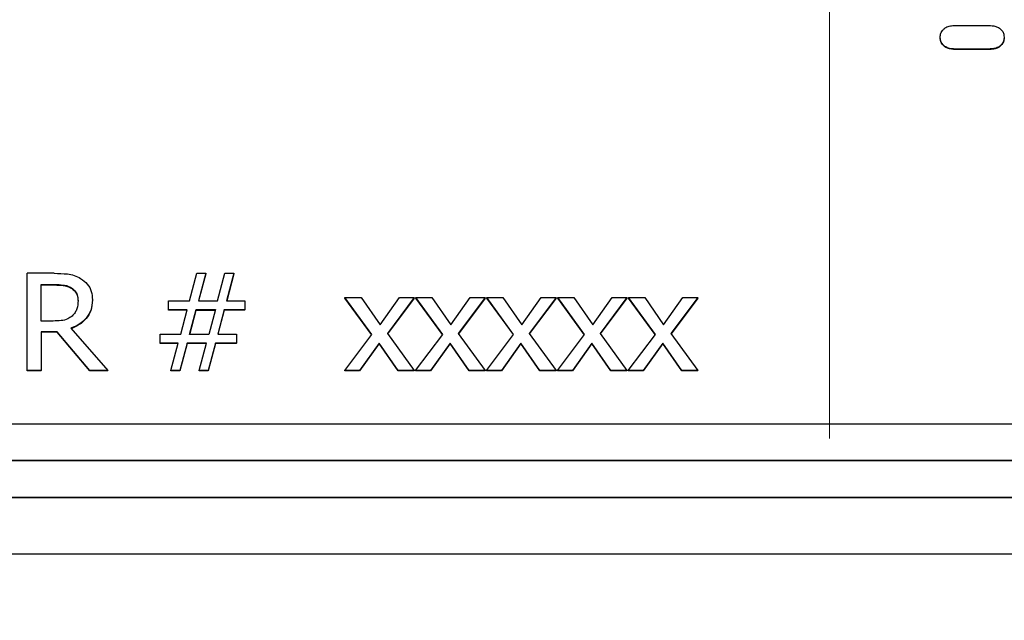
# Model space of a CAD drawing. Header units: inches. Extents: x 0.6 to 16.3, y 0.2 to 11.5.
# Tile 7 of 34: x 4.5 to 5, y 6.9 to 7.2. Entities that reach past the tile are written whole.
import ezdxf

# ---------------------------------------------------------------- set-up
doc = ezdxf.new("R2010")
doc.units = ezdxf.units.IN
doc.header["$MEASUREMENT"] = 0
doc.linetypes.add('CENTERX2', pattern=[0.8, 0.5, -0.1, 0.1, -0.1])

msp = doc.modelspace()

# ---------------------------------------------------------------- linework, layer by layer
at = {"color": 7, "linetype": 'CENTERX2', "lineweight": 18}
msp.add_line((4.89913, 3.7919), (4.89913, 10.2951), dxfattribs=at)
at = {"color": 7, "linetype": 'Continuous', "lineweight": 25}
for p, q in [((4.96373, 7.20343), (4.98067, 7.20343)), ((4.95584, 7.19716), (4.95584, 7.1974)), ((4.98855, 7.1974), (4.98855, 7.19716)), ((4.96373, 7.19113), (4.96373, 7.19137)), ((4.98067, 7.19137), (4.96373, 7.19137)), ((4.98067, 7.19113), (4.96373, 7.19113)), ((4.98067, 7.19113), (4.98067, 7.19137)), ((4.48835, 7.02672), (4.48835, 7.07651)), ((4.5021, 7.07651), (4.48835, 7.07651)), ((4.57142, 7.06238), (4.57518, 7.07651)), ((4.57518, 7.07651), (4.57981, 7.07651)), ((4.57981, 7.07651), (4.57605, 7.06238)), ((4.57981, 7.07627), (4.57611, 7.06238)), ((4.57981, 7.07627), (4.57981, 7.07651)), ((4.58581, 7.06238), (4.58957, 7.07651)), ((4.58957, 7.07651), (4.5942, 7.07651)), ((4.5942, 7.07651), (4.59044, 7.06238)), ((4.5942, 7.07627), (4.5905, 7.06238)), ((4.5942, 7.07627), (4.5942, 7.07651)), ((4.49544, 7.07078), (4.50249, 7.07078)), ((4.49544, 7.05205), (4.49544, 7.07078)), ((4.49544, 7.07054), (4.50249, 7.07054)), ((4.50249, 7.07078), (4.50249, 7.07054)), ((4.51096, 7.06908), (4.51096, 7.06884)), ((4.66478, 7.04524), (4.65103, 7.06408)), ((4.65103, 7.06408), (4.65929, 7.06408)), ((4.65103, 7.06384), (4.65103, 7.06408)), ((4.66469, 7.04512), (4.65103, 7.06384)), ((4.65929, 7.06408), (4.66897, 7.05016)), ((4.66897, 7.05016), (4.67887, 7.06408)), ((4.68652, 7.06408), (4.67273, 7.04564)), ((4.68652, 7.06384), (4.67282, 7.04552)), ((4.67887, 7.06408), (4.68652, 7.06408)), ((4.68652, 7.06384), (4.68652, 7.06408)), ((4.70108, 7.04524), (4.68734, 7.06408)), ((4.68734, 7.06408), (4.69559, 7.06408)), ((4.68734, 7.06384), (4.68734, 7.06408)), ((4.70099, 7.04512), (4.68734, 7.06384)), ((4.69559, 7.06408), (4.70527, 7.05016)), ((4.70527, 7.05016), (4.71517, 7.06408)), ((4.72282, 7.06408), (4.70903, 7.04564)), ((4.72282, 7.06384), (4.70912, 7.04552)), ((4.71517, 7.06408), (4.72282, 7.06408)), ((4.72282, 7.06384), (4.72282, 7.06408)), ((4.73739, 7.04524), (4.72364, 7.06408)), ((4.72364, 7.06408), (4.7319, 7.06408)), ((4.72364, 7.06384), (4.72364, 7.06408)), ((4.7373, 7.04512), (4.72364, 7.06384)), ((4.7319, 7.06408), (4.74158, 7.05016)), ((4.74158, 7.05016), (4.75148, 7.06408)), ((4.75913, 7.06408), (4.74534, 7.04564)), ((4.75913, 7.06384), (4.74543, 7.04552)), ((4.75148, 7.06408), (4.75913, 7.06408)), ((4.75913, 7.06384), (4.75913, 7.06408)), ((4.77369, 7.04524), (4.75995, 7.06408)), ((4.75995, 7.06408), (4.7682, 7.06408)), ((4.75995, 7.06384), (4.75995, 7.06408)), ((4.7736, 7.04512), (4.75995, 7.06384)), ((4.7682, 7.06408), (4.77788, 7.05016)), ((4.77788, 7.05016), (4.78778, 7.06408)), ((4.79543, 7.06408), (4.78164, 7.04564)), ((4.79543, 7.06384), (4.78173, 7.04552)), ((4.78778, 7.06408), (4.79543, 7.06408)), ((4.79543, 7.06384), (4.79543, 7.06408)), ((4.81, 7.04524), (4.79625, 7.06408)), ((4.79625, 7.06408), (4.80451, 7.06408)), ((4.79625, 7.06384), (4.79625, 7.06408)), ((4.80991, 7.04512), (4.79625, 7.06384)), ((4.80451, 7.06408), (4.81419, 7.05016)), ((4.81419, 7.05016), (4.82409, 7.06408)), ((4.83174, 7.06408), (4.81795, 7.04564)), ((4.83174, 7.06384), (4.81804, 7.04552)), ((4.82409, 7.06408), (4.83174, 7.06408)), ((4.83174, 7.06384), (4.83174, 7.06408)), ((4.51433, 7.06223), (4.51433, 7.06246)), ((4.52172, 7.06275), (4.52172, 7.06299)), ((4.56062, 7.05786), (4.56062, 7.06238)), ((4.56062, 7.06238), (4.57142, 7.06238)), ((4.57605, 7.06238), (4.58581, 7.06238)), ((4.59044, 7.06238), (4.59969, 7.06238)), ((4.59969, 7.06238), (4.59969, 7.05786)), ((4.57017, 7.05786), (4.56062, 7.05786)), ((4.56062, 7.05763), (4.56062, 7.05786)), ((4.57011, 7.05763), (4.56062, 7.05763)), ((4.56693, 7.04532), (4.57017, 7.05786)), ((4.57147, 7.04524), (4.57479, 7.05795)), ((4.57153, 7.04524), (4.57479, 7.05771)), ((4.57479, 7.05795), (4.58469, 7.05795)), ((4.57479, 7.05795), (4.57479, 7.05771)), ((4.57479, 7.05771), (4.58463, 7.05771)), ((4.58469, 7.05795), (4.58136, 7.04524)), ((4.58919, 7.05786), (4.58594, 7.04532)), ((4.58919, 7.05763), (4.58601, 7.04532)), ((4.59969, 7.05786), (4.58919, 7.05786)), ((4.58919, 7.05763), (4.58919, 7.05786)), ((4.59969, 7.05763), (4.58919, 7.05763)), ((4.59969, 7.05763), (4.59969, 7.05786)), ((4.50167, 7.05205), (4.49544, 7.05205)), ((4.50357, 7.04653), (4.49544, 7.04653)), ((4.49544, 7.04653), (4.49544, 7.02672)), ((4.50357, 7.04629), (4.49544, 7.04629)), ((4.52042, 7.02672), (4.50357, 7.04653)), ((4.50357, 7.04629), (4.50357, 7.04653)), ((4.52042, 7.02648), (4.50357, 7.04629)), ((4.51066, 7.04838), (4.52963, 7.02672)), ((4.55642, 7.0408), (4.55642, 7.04532)), ((4.55642, 7.04532), (4.56693, 7.04532)), ((4.58136, 7.04524), (4.57147, 7.04524)), ((4.58594, 7.04532), (4.5955, 7.04532)), ((4.5955, 7.04532), (4.5955, 7.0408)), ((4.6509, 7.02672), (4.66478, 7.04524)), ((4.67273, 7.04564), (4.68652, 7.02672)), ((4.68721, 7.02672), (4.70108, 7.04524)), ((4.70903, 7.04564), (4.72282, 7.02672)), ((4.72351, 7.02672), (4.73739, 7.04524)), ((4.74534, 7.04564), (4.75913, 7.02672)), ((4.75982, 7.02672), (4.77369, 7.04524)), ((4.78164, 7.04564), (4.79543, 7.02672)), ((4.79612, 7.02672), (4.81, 7.04524)), ((4.81795, 7.04564), (4.83174, 7.02672)), ((4.56567, 7.0408), (4.55642, 7.0408)), ((4.55642, 7.04056), (4.55642, 7.0408)), ((4.56561, 7.04056), (4.55642, 7.04056)), ((4.56191, 7.02672), (4.56567, 7.0408)), ((4.5703, 7.0408), (4.56654, 7.02672)), ((4.5703, 7.04056), (4.56654, 7.02648)), ((4.58007, 7.0408), (4.5703, 7.0408)), ((4.5703, 7.04056), (4.5703, 7.0408)), ((4.58, 7.04056), (4.5703, 7.04056)), ((4.57631, 7.02672), (4.58007, 7.0408)), ((4.58469, 7.0408), (4.58093, 7.02672)), ((4.58469, 7.04056), (4.58093, 7.02648)), ((4.5955, 7.0408), (4.58469, 7.0408)), ((4.58469, 7.04056), (4.58469, 7.0408)), ((4.5955, 7.04056), (4.58469, 7.04056)), ((4.5955, 7.04056), (4.5955, 7.0408)), ((4.66854, 7.04076), (4.65855, 7.02672)), ((4.66854, 7.04052), (4.65855, 7.02648)), ((4.67826, 7.02672), (4.66854, 7.04076)), ((4.66854, 7.04052), (4.66854, 7.04076)), ((4.67826, 7.02648), (4.66854, 7.04052)), ((4.70484, 7.04076), (4.69486, 7.02672)), ((4.70484, 7.04052), (4.69486, 7.02648)), ((4.71457, 7.02672), (4.70484, 7.04076)), ((4.70484, 7.04052), (4.70484, 7.04076)), ((4.71457, 7.02648), (4.70484, 7.04052)), ((4.74115, 7.04076), (4.73116, 7.02672)), ((4.74115, 7.04052), (4.73116, 7.02648)), ((4.74115, 7.04052), (4.74115, 7.04076)), ((4.75087, 7.02672), (4.74115, 7.04076)), ((4.75087, 7.02648), (4.74115, 7.04052)), ((4.77745, 7.04076), (4.76747, 7.02672)), ((4.77745, 7.04052), (4.76747, 7.02648)), ((4.78718, 7.02672), (4.77745, 7.04076)), ((4.77745, 7.04052), (4.77745, 7.04076)), ((4.78718, 7.02648), (4.77745, 7.04052)), ((4.81376, 7.04076), (4.80377, 7.02672)), ((4.81376, 7.04052), (4.80377, 7.02648)), ((4.82348, 7.02672), (4.81376, 7.04076)), ((4.81376, 7.04052), (4.81376, 7.04076)), ((4.82348, 7.02648), (4.81376, 7.04052)), ((4.49544, 7.02672), (4.48835, 7.02672)), ((4.48835, 7.02648), (4.48835, 7.02672)), ((4.49544, 7.02648), (4.48835, 7.02648)), ((4.49544, 7.02648), (4.49544, 7.02672)), ((4.52963, 7.02672), (4.52042, 7.02672)), ((4.52042, 7.02648), (4.52042, 7.02672)), ((4.52963, 7.02648), (4.52042, 7.02648)), ((4.52963, 7.02648), (4.52963, 7.02672)), ((4.56654, 7.02672), (4.56191, 7.02672)), ((4.56191, 7.02648), (4.56191, 7.02672)), ((4.56654, 7.02648), (4.56191, 7.02648)), ((4.56654, 7.02648), (4.56654, 7.02672)), ((4.58093, 7.02672), (4.57631, 7.02672)), ((4.57631, 7.02648), (4.57631, 7.02672)), ((4.58093, 7.02648), (4.57631, 7.02648)), ((4.58093, 7.02648), (4.58093, 7.02672)), ((4.65855, 7.02672), (4.6509, 7.02672)), ((4.6509, 7.02648), (4.6509, 7.02672)), ((4.65855, 7.02648), (4.6509, 7.02648)), ((4.65855, 7.02648), (4.65855, 7.02672)), ((4.68652, 7.02672), (4.67826, 7.02672)), ((4.67826, 7.02648), (4.67826, 7.02672)), ((4.68652, 7.02648), (4.67826, 7.02648)), ((4.68652, 7.02648), (4.68652, 7.02672)), ((4.69486, 7.02672), (4.68721, 7.02672)), ((4.68721, 7.02648), (4.68721, 7.02672)), ((4.69486, 7.02648), (4.68721, 7.02648)), ((4.69486, 7.02648), (4.69486, 7.02672)), ((4.72282, 7.02672), (4.71457, 7.02672)), ((4.71457, 7.02648), (4.71457, 7.02672)), ((4.72282, 7.02648), (4.71457, 7.02648)), ((4.72282, 7.02648), (4.72282, 7.02672)), ((4.73116, 7.02672), (4.72351, 7.02672)), ((4.72351, 7.02648), (4.72351, 7.02672)), ((4.73116, 7.02648), (4.72351, 7.02648)), ((4.73116, 7.02648), (4.73116, 7.02672)), ((4.75913, 7.02672), (4.75087, 7.02672)), ((4.75087, 7.02648), (4.75087, 7.02672)), ((4.75913, 7.02648), (4.75087, 7.02648)), ((4.75913, 7.02648), (4.75913, 7.02672)), ((4.76747, 7.02672), (4.75982, 7.02672)), ((4.75982, 7.02648), (4.75982, 7.02672)), ((4.76747, 7.02648), (4.75982, 7.02648)), ((4.76747, 7.02648), (4.76747, 7.02672)), ((4.79543, 7.02672), (4.78718, 7.02672)), ((4.78718, 7.02648), (4.78718, 7.02672)), ((4.79543, 7.02648), (4.78718, 7.02648)), ((4.79543, 7.02648), (4.79543, 7.02672)), ((4.80377, 7.02672), (4.79612, 7.02672)), ((4.79612, 7.02648), (4.79612, 7.02672)), ((4.80377, 7.02648), (4.79612, 7.02648)), ((4.80377, 7.02648), (4.80377, 7.02672)), ((4.83174, 7.02672), (4.82348, 7.02672)), ((4.82348, 7.02648), (4.82348, 7.02672)), ((4.83174, 7.02648), (4.82348, 7.02648)), ((4.83174, 7.02648), (4.83174, 7.02672)), ((5.69163, 6.9993), (4.10496, 6.9993)), ((5.71163, 6.98063), (4.08496, 6.98063)), ((5.71163, 6.98039), (4.08496, 6.98039)), ((5.71163, 6.96172), (4.08496, 6.96172)), ((5.71163, 6.96148), (4.08496, 6.96148)), ((3.94122, 6.93283), (5.85704, 6.93283))]:
    msp.add_line(p, q, dxfattribs=at)
for points, knots in [([(4.95584, 7.1974), (4.9559, 7.19809), (4.95602, 7.19948), (4.95712, 7.20125), (4.95883, 7.20259), (4.96111, 7.20332), (4.96282, 7.20339), (4.96373, 7.20343)], [0, 0, 0, 0, 0.191645, 0.384687, 0.553722, 0.764164, 1, 1, 1, 1]), ([(4.98067, 7.20343), (4.98188, 7.20337), (4.9838, 7.20327), (4.98621, 7.2022), (4.98765, 7.20077), (4.98845, 7.19908), (4.98852, 7.19793), (4.98855, 7.1974)], [0, 0, 0, 0, 0.313855, 0.496123, 0.679368, 0.851394, 1, 1, 1, 1]), ([(4.96373, 7.19137), (4.96233, 7.19146), (4.96022, 7.19158), (4.95779, 7.19296), (4.95647, 7.19449), (4.9559, 7.19607), (4.95586, 7.19705), (4.95584, 7.1974)], [0, 0, 0, 0, 0.3607407, 0.5430304, 0.7255712, 0.9027504, 1, 1, 1, 1]), ([(4.96373, 7.19113), (4.96233, 7.19122), (4.96022, 7.19134), (4.95779, 7.19272), (4.95647, 7.19425), (4.9559, 7.19584), (4.95586, 7.19681), (4.95584, 7.19716)], [0, 0, 0, 0, 0.360741, 0.54303, 0.725571, 0.90275, 1, 1, 1, 1]), ([(4.98855, 7.1974), (4.98849, 7.1967), (4.98838, 7.1953), (4.98726, 7.19351), (4.98554, 7.19217), (4.98325, 7.19147), (4.98156, 7.19141), (4.98067, 7.19137)], [0, 0, 0, 0, 0.193593, 0.388649, 0.558438, 0.768997, 1, 1, 1, 1]), ([(4.98855, 7.19716), (4.98849, 7.19646), (4.98838, 7.19506), (4.98726, 7.19327), (4.98554, 7.19193), (4.98325, 7.19123), (4.98156, 7.19117), (4.98067, 7.19113)], [0, 0, 0, 0, 0.193593, 0.388649, 0.558438, 0.768997, 1, 1, 1, 1]), ([(4.5021, 7.07651), (4.50436, 7.07647), (4.50781, 7.07642), (4.51246, 7.07558), (4.51458, 7.07446), (4.51567, 7.07388)], [0, 0, 0, 0, 0.483407, 0.735045, 1, 1, 1, 1]), ([(4.51567, 7.07388), (4.51687, 7.073), (4.51929, 7.07123), (4.52145, 7.06728), (4.52163, 7.06442), (4.52172, 7.06299)], [0, 0, 0, 0, 0.332483, 0.66621, 1, 1, 1, 1]), ([(4.50249, 7.07078), (4.5039, 7.07074), (4.50606, 7.07069), (4.50895, 7.07011), (4.51028, 7.06943), (4.51096, 7.06908)], [0, 0, 0, 0, 0.483708, 0.736482, 1, 1, 1, 1]), ([(4.50249, 7.07054), (4.5039, 7.0705), (4.50606, 7.07045), (4.50895, 7.06987), (4.51028, 7.06919), (4.51096, 7.06884)], [0, 0, 0, 0, 0.4837085, 0.7364818, 1, 1, 1, 1]), ([(4.51096, 7.06908), (4.51159, 7.0686), (4.51287, 7.06764), (4.51411, 7.06528), (4.51425, 7.06349), (4.51433, 7.06246)], [0, 0, 0, 0, 0.2980179, 0.5967661, 1, 1, 1, 1]), ([(4.51096, 7.06884), (4.51159, 7.06836), (4.51287, 7.0674), (4.51411, 7.06504), (4.51425, 7.06325), (4.51433, 7.06223)], [0, 0, 0, 0, 0.298018, 0.596766, 1, 1, 1, 1]), ([(4.52172, 7.06299), (4.52158, 7.06116), (4.52132, 7.05778), (4.51871, 7.05343), (4.51511, 7.05024), (4.51213, 7.049), (4.51066, 7.04838)], [0, 0, 0, 0, 0.2849063, 0.5249079, 0.7639874, 1, 1, 1, 1]), ([(4.52172, 7.06275), (4.52158, 7.06092), (4.52132, 7.05755), (4.51871, 7.05319), (4.51511, 7.05), (4.51213, 7.04876), (4.51066, 7.04814)], [0, 0, 0, 0, 0.284906, 0.524908, 0.763987, 1, 1, 1, 1]), ([(4.51433, 7.06246), (4.51424, 7.06108), (4.51411, 7.05899), (4.51292, 7.05631), (4.51185, 7.05521), (4.5113, 7.05464)], [0, 0, 0, 0, 0.481916, 0.732223, 1, 1, 1, 1]), ([(4.5113, 7.05464), (4.51058, 7.05409), (4.50894, 7.05283), (4.50548, 7.05219), (4.50299, 7.0521), (4.50167, 7.05205)], [0, 0, 0, 0, 0.269382, 0.612222, 1, 1, 1, 1])]:
    msp.add_open_spline(points, degree=3, knots=knots, dxfattribs=at)

doc.saveas('drawing.dxf')
